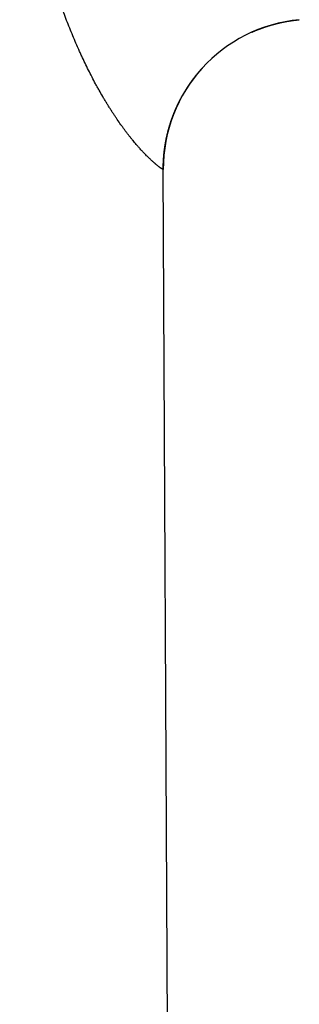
# Model space of a CAD drawing. Header units: millimetres. Extents: x 19 to 574, y -117 to 525.
# Tile 28 of 34: x 390 to 408, y 377 to 443. Entities that reach past the tile are written whole.
import ezdxf

# ---------------------------------------------------------------- set-up
doc = ezdxf.new("R2010")
doc.units = ezdxf.units.MM
doc.header["$LTSCALE"] = 23.1
doc.layers.get('0').update_dxf_attribs({"linetype": 'CONTINUOUS'})

msp = doc.modelspace()

# ---------------------------------------------------------------- linework, layer by layer
at = {"color": 7, "linetype": 'CONTINUOUS'}
for p, q in [((405.286, 441.869), (405.321, 441.884)), ((401.712, 439.318), (401.734, 439.342)), ((401.727, 439.334), (401.747, 439.357)), ((401.827, 439.444), (401.849, 439.467)), ((400.5, 437.639), (400.51, 437.658)), ((400.543, 437.713), (400.553, 437.732)), ((399.57, 435.461), (399.576, 435.482)), ((399.186, 433.254), (399.188, 433.286)), ((399.168, 432.613), (399.168, 432.634)), ((400.161, 228.413), (399.168, 432.62))]:
    msp.add_line(p, q, dxfattribs=at)
for points in [[(406.026, 442.147), (406.047, 442.153), (406.067, 442.16), (406.087, 442.167), (406.108, 442.173)], [(406.047, 442.153), (406.067, 442.16), (406.087, 442.167), (406.108, 442.173)], [(406.108, 442.173), (406.128, 442.18), (406.148, 442.186), (406.169, 442.193), (406.189, 442.199), (406.21, 442.205), (406.23, 442.212), (406.25, 442.218), (406.271, 442.224), (406.291, 442.23), (406.312, 442.236), (406.332, 442.243), (406.353, 442.249), (406.373, 442.255), (406.394, 442.261), (406.414, 442.266), (406.435, 442.272), (406.456, 442.278), (406.476, 442.284), (406.497, 442.29), (406.517, 442.295), (406.538, 442.301), (406.559, 442.307), (406.579, 442.312), (406.6, 442.318), (406.621, 442.323), (406.641, 442.329), (406.662, 442.334), (406.683, 442.339), (406.703, 442.345), (406.724, 442.35), (406.745, 442.355), (406.766, 442.36), (406.786, 442.365), (406.807, 442.37), (406.828, 442.375), (406.849, 442.38), (406.87, 442.385), (406.89, 442.39), (406.911, 442.395), (406.932, 442.4), (406.953, 442.405), (406.974, 442.409), (406.995, 442.414), (407.016, 442.419), (407.036, 442.423), (407.057, 442.428), (407.078, 442.432), (407.099, 442.437), (407.12, 442.441), (407.141, 442.445), (407.162, 442.45), (407.183, 442.454), (407.204, 442.458), (407.225, 442.462), (407.246, 442.466), (407.267, 442.471), (407.288, 442.475), (407.309, 442.479), (407.33, 442.483), (407.351, 442.486), (407.372, 442.49), (407.393, 442.494), (407.414, 442.498), (407.435, 442.502), (407.456, 442.505), (407.477, 442.509), (407.498, 442.513), (407.519, 442.516), (407.54, 442.52), (407.562, 442.523), (407.583, 442.526), (407.604, 442.53), (407.625, 442.533), (407.646, 442.536), (407.667, 442.54), (407.688, 442.543), (407.709, 442.546), (407.731, 442.549), (407.752, 442.552), (407.773, 442.555), (407.794, 442.558), (407.815, 442.561), (407.837, 442.564), (407.858, 442.567), (407.879, 442.569), (407.9, 442.572), (407.921, 442.575), (407.943, 442.578), (407.964, 442.58), (407.985, 442.583), (408.006, 442.585), (408.028, 442.588), (408.049, 442.59), (408.07, 442.592), (408.091, 442.595), (408.113, 442.597), (408.134, 442.599), (408.155, 442.601), (408.176, 442.604)], [(406.128, 442.18), (406.148, 442.186), (406.169, 442.193), (406.189, 442.199), (406.209, 442.205), (406.23, 442.212), (406.25, 442.218), (406.271, 442.224), (406.291, 442.23), (406.312, 442.236), (406.332, 442.243), (406.353, 442.249), (406.373, 442.255), (406.394, 442.26), (406.414, 442.266), (406.435, 442.272), (406.456, 442.278), (406.476, 442.284), (406.497, 442.29), (406.517, 442.295), (406.538, 442.301), (406.559, 442.307), (406.579, 442.312), (406.6, 442.318), (406.621, 442.323), (406.641, 442.329), (406.662, 442.334), (406.683, 442.339), (406.703, 442.345), (406.724, 442.35), (406.745, 442.355), (406.766, 442.36), (406.786, 442.365), (406.807, 442.37), (406.828, 442.375), (406.849, 442.38), (406.87, 442.385), (406.89, 442.39), (406.911, 442.395), (406.932, 442.4), (406.953, 442.405), (406.974, 442.409), (406.995, 442.414), (407.016, 442.419), (407.036, 442.423), (407.057, 442.428), (407.078, 442.432), (407.099, 442.437), (407.12, 442.441), (407.141, 442.445), (407.162, 442.45), (407.183, 442.454), (407.204, 442.458), (407.225, 442.462), (407.246, 442.466), (407.267, 442.471), (407.288, 442.475), (407.309, 442.479), (407.33, 442.483), (407.351, 442.486), (407.372, 442.49), (407.393, 442.494), (407.414, 442.498), (407.435, 442.502), (407.456, 442.505), (407.477, 442.509), (407.498, 442.513), (407.519, 442.516), (407.54, 442.52), (407.562, 442.523), (407.583, 442.526), (407.604, 442.53), (407.625, 442.533), (407.646, 442.536), (407.667, 442.54), (407.688, 442.543), (407.709, 442.546), (407.731, 442.549), (407.752, 442.552), (407.773, 442.555), (407.794, 442.558), (407.815, 442.561), (407.836, 442.564), (407.858, 442.567), (407.879, 442.569), (407.9, 442.572), (407.921, 442.575), (407.943, 442.578), (407.964, 442.58), (407.985, 442.583), (408.006, 442.585), (408.027, 442.588), (408.049, 442.59), (408.07, 442.592), (408.091, 442.595), (408.112, 442.597), (408.134, 442.599), (408.155, 442.601), (408.176, 442.604)], [(408.176, 442.604), (408.198, 442.606), (408.219, 442.608), (408.24, 442.61)], [(408.198, 442.606), (408.219, 442.608), (408.24, 442.61)], [(405.047, 441.764), (405.07, 441.775), (405.09, 441.784), (405.109, 441.792), (405.129, 441.801), (405.148, 441.81), (405.168, 441.818), (405.187, 441.827), (405.207, 441.835), (405.227, 441.844), (405.246, 441.852), (405.266, 441.86), (405.286, 441.869)], [(405.312, 441.88), (405.345, 441.893), (405.365, 441.902), (405.384, 441.91), (405.404, 441.918), (405.424, 441.926), (405.444, 441.934), (405.464, 441.942), (405.484, 441.95), (405.503, 441.957), (405.523, 441.965), (405.543, 441.973), (405.563, 441.981), (405.583, 441.988), (405.603, 441.996), (405.623, 442.004), (405.643, 442.011), (405.663, 442.019), (405.683, 442.026), (405.703, 442.034), (405.723, 442.041), (405.743, 442.048), (405.764, 442.056), (405.784, 442.063), (405.804, 442.07), (405.824, 442.077), (405.844, 442.084), (405.864, 442.092)], [(405.325, 441.885), (405.345, 441.893), (405.365, 441.902), (405.384, 441.91), (405.404, 441.918), (405.424, 441.926), (405.444, 441.934), (405.464, 441.942), (405.484, 441.95), (405.504, 441.957), (405.523, 441.965), (405.543, 441.973), (405.563, 441.981), (405.583, 441.988), (405.603, 441.996), (405.623, 442.004), (405.643, 442.011), (405.663, 442.019), (405.683, 442.026), (405.703, 442.034), (405.723, 442.041), (405.743, 442.048), (405.764, 442.056), (405.784, 442.063), (405.804, 442.07), (405.824, 442.077), (405.844, 442.084), (405.864, 442.092)], [(405.864, 442.092), (405.885, 442.099), (405.905, 442.106), (405.925, 442.113), (405.945, 442.119)], [(405.884, 442.099), (405.905, 442.106), (405.925, 442.113), (405.945, 442.119)], [(405.945, 442.119), (405.965, 442.126), (405.986, 442.133), (406.006, 442.14), (406.026, 442.147)], [(405.965, 442.126), (405.986, 442.133), (406.006, 442.14), (406.026, 442.147)], [(400.553, 437.732), (400.564, 437.75), (400.575, 437.769), (400.586, 437.787), (400.597, 437.805), (400.608, 437.824), (400.619, 437.842), (400.63, 437.86), (400.642, 437.878), (400.653, 437.897), (400.664, 437.915), (400.675, 437.933), (400.687, 437.951), (400.698, 437.969), (400.709, 437.987), (400.721, 438.006), (400.732, 438.024), (400.744, 438.042), (400.755, 438.06), (400.767, 438.078), (400.778, 438.096), (400.79, 438.113), (400.802, 438.131), (400.814, 438.149), (400.825, 438.167), (400.837, 438.185), (400.849, 438.203), (400.861, 438.22), (400.873, 438.238), (400.885, 438.256), (400.897, 438.274), (400.909, 438.291), (400.921, 438.309), (400.933, 438.327), (400.945, 438.344), (400.957, 438.362), (400.97, 438.379), (400.982, 438.397), (400.994, 438.414), (401.006, 438.432), (401.019, 438.449), (401.031, 438.467), (401.044, 438.484), (401.056, 438.501), (401.069, 438.519), (401.081, 438.536), (401.094, 438.553), (401.106, 438.571), (401.119, 438.588), (401.132, 438.605), (401.145, 438.622), (401.157, 438.639), (401.17, 438.656), (401.183, 438.673), (401.196, 438.691), (401.209, 438.708), (401.222, 438.725), (401.235, 438.742), (401.248, 438.759), (401.261, 438.775), (401.274, 438.792), (401.287, 438.809), (401.3, 438.826), (401.314, 438.843), (401.327, 438.86), (401.34, 438.876), (401.354, 438.893), (401.367, 438.91), (401.38, 438.926), (401.394, 438.943), (401.407, 438.96), (401.421, 438.976), (401.434, 438.993), (401.448, 439.009), (401.461, 439.026), (401.475, 439.042), (401.489, 439.059), (401.502, 439.075), (401.516, 439.092), (401.53, 439.108), (401.544, 439.124), (401.558, 439.14), (401.572, 439.157), (401.585, 439.173), (401.599, 439.189), (401.613, 439.205), (401.627, 439.221), (401.642, 439.238), (401.656, 439.254), (401.67, 439.27), (401.684, 439.286), (401.698, 439.302), (401.712, 439.318)], [(401.747, 439.357), (401.77, 439.381), (401.784, 439.397), (401.798, 439.413), (401.813, 439.429), (401.827, 439.444)], [(399.576, 435.482), (399.582, 435.502), (399.588, 435.523), (399.594, 435.543), (399.601, 435.564), (399.607, 435.584), (399.613, 435.605), (399.62, 435.625), (399.626, 435.646), (399.632, 435.666), (399.639, 435.686), (399.645, 435.707), (399.652, 435.727), (399.658, 435.747), (399.665, 435.768), (399.672, 435.788), (399.678, 435.808), (399.685, 435.829), (399.692, 435.849), (399.699, 435.869), (399.706, 435.889), (399.713, 435.91), (399.72, 435.93), (399.727, 435.95), (399.734, 435.97), (399.741, 435.99), (399.748, 436.011), (399.755, 436.031), (399.763, 436.051), (399.77, 436.071), (399.777, 436.091), (399.785, 436.111), (399.792, 436.131), (399.799, 436.151), (399.807, 436.171), (399.814, 436.191), (399.822, 436.211), (399.83, 436.231), (399.837, 436.251), (399.845, 436.271), (399.853, 436.291), (399.861, 436.311), (399.869, 436.331), (399.876, 436.351), (399.884, 436.371), (399.892, 436.39), (399.9, 436.41), (399.908, 436.43), (399.916, 436.45), (399.925, 436.47), (399.933, 436.489), (399.941, 436.509), (399.949, 436.529), (399.958, 436.549), (399.966, 436.568), (399.974, 436.588), (399.983, 436.608), (399.991, 436.627), (400, 436.647), (400.008, 436.666), (400.017, 436.686), (400.026, 436.706), (400.034, 436.725), (400.043, 436.745), (400.052, 436.764), (400.061, 436.784), (400.069, 436.803), (400.078, 436.822), (400.087, 436.842), (400.096, 436.861), (400.105, 436.881), (400.114, 436.9), (400.123, 436.919), (400.133, 436.939), (400.142, 436.958), (400.151, 436.977), (400.16, 436.997), (400.17, 437.016), (400.179, 437.035), (400.188, 437.054), (400.198, 437.074), (400.207, 437.093), (400.217, 437.112), (400.226, 437.131), (400.236, 437.15), (400.246, 437.169), (400.255, 437.188), (400.265, 437.207), (400.275, 437.226), (400.284, 437.245), (400.294, 437.264), (400.304, 437.283), (400.314, 437.302), (400.324, 437.321), (400.334, 437.34), (400.344, 437.359), (400.354, 437.378), (400.364, 437.397), (400.375, 437.415), (400.385, 437.434), (400.395, 437.453), (400.405, 437.472), (400.416, 437.49), (400.426, 437.509), (400.436, 437.528), (400.447, 437.547), (400.457, 437.565), (400.468, 437.584), (400.478, 437.602), (400.489, 437.621), (400.5, 437.639)], [(400.51, 437.658), (400.521, 437.677), (400.532, 437.695), (400.543, 437.713)], [(399.187, 433.275), (399.188, 433.297), (399.19, 433.318), (399.191, 433.339), (399.193, 433.361), (399.194, 433.382), (399.196, 433.403), (399.197, 433.425), (399.199, 433.446), (399.201, 433.467), (399.203, 433.489), (399.204, 433.51), (399.206, 433.531), (399.208, 433.553), (399.21, 433.574), (399.212, 433.595), (399.214, 433.616), (399.216, 433.638), (399.218, 433.659), (399.22, 433.68), (399.223, 433.702), (399.225, 433.723), (399.227, 433.744), (399.23, 433.765), (399.232, 433.787), (399.234, 433.808), (399.237, 433.829), (399.24, 433.85), (399.242, 433.872), (399.245, 433.893), (399.247, 433.914), (399.25, 433.935), (399.253, 433.956), (399.256, 433.978), (399.259, 433.999), (399.261, 434.02), (399.264, 434.041), (399.267, 434.062), (399.27, 434.083), (399.274, 434.105), (399.277, 434.126), (399.28, 434.147), (399.283, 434.168), (399.286, 434.189), (399.29, 434.21), (399.293, 434.231), (399.296, 434.253), (399.3, 434.274), (399.303, 434.295), (399.307, 434.316), (399.31, 434.337), (399.314, 434.358), (399.318, 434.379), (399.321, 434.4), (399.325, 434.421), (399.329, 434.442), (399.333, 434.463), (399.337, 434.484), (399.341, 434.505), (399.345, 434.526), (399.349, 434.547), (399.353, 434.568), (399.357, 434.589), (399.361, 434.61), (399.365, 434.631), (399.369, 434.652), (399.374, 434.673), (399.378, 434.694), (399.382, 434.715), (399.387, 434.736), (399.391, 434.757), (399.396, 434.778), (399.4, 434.799), (399.405, 434.82), (399.41, 434.84), (399.414, 434.861), (399.419, 434.882), (399.424, 434.903), (399.429, 434.924), (399.434, 434.945), (399.439, 434.965), (399.444, 434.986), (399.449, 435.007), (399.454, 435.028), (399.459, 435.049), (399.464, 435.069), (399.469, 435.09), (399.474, 435.111), (399.48, 435.131), (399.485, 435.152), (399.49, 435.173), (399.496, 435.194), (399.501, 435.214), (399.507, 435.235), (399.512, 435.256), (399.518, 435.276), (399.523, 435.297), (399.529, 435.317), (399.535, 435.338), (399.541, 435.359), (399.546, 435.379), (399.552, 435.4), (399.558, 435.42), (399.564, 435.441), (399.57, 435.461)], [(399.168, 432.634), (399.168, 432.656), (399.168, 432.677), (399.168, 432.698), (399.168, 432.72), (399.168, 432.741), (399.168, 432.763), (399.168, 432.784), (399.169, 432.805), (399.169, 432.827), (399.169, 432.848), (399.17, 432.869), (399.17, 432.891), (399.171, 432.912), (399.172, 432.934), (399.172, 432.955), (399.173, 432.976), (399.174, 432.998), (399.174, 433.019), (399.175, 433.04), (399.176, 433.062), (399.177, 433.083), (399.178, 433.105), (399.179, 433.126), (399.18, 433.147), (399.181, 433.169), (399.182, 433.19), (399.183, 433.211), (399.184, 433.233), (399.186, 433.254)]]:
    msp.add_lwpolyline(points, dxfattribs=at)
msp.add_arc((409.168, 432.653), 10, 95.32381, 180.27867, dxfattribs=at)
at = {"color": 9, "linetype": 'CONTINUOUS'}
msp.add_open_spline([(399.168, 432.604), (399.168, 432.604), (399.168, 432.604), (399.168, 432.604), (399.168, 432.604), (399.168, 432.604), (399.168, 432.604), (399.168, 432.604), (399.168, 432.604), (399.167, 432.604), (399.167, 432.604), (399.167, 432.604), (399.167, 432.604), (399.167, 432.605), (399.167, 432.605), (399.167, 432.605), (399.166, 432.605), (399.166, 432.605), (399.165, 432.606), (399.165, 432.606), (399.164, 432.606), (399.163, 432.607), (399.161, 432.608), (399.16, 432.609), (399.157, 432.61), (399.155, 432.611), (399.153, 432.613), (399.15, 432.614), (399.147, 432.616), (399.142, 432.619), (399.135, 432.623), (399.127, 432.628), (399.117, 432.634), (399.107, 432.641), (399.096, 432.648), (399.083, 432.656), (399.07, 432.665), (399.055, 432.675), (399.034, 432.69), (399.005, 432.71), (398.967, 432.738), (398.926, 432.768), (398.88, 432.803), (398.831, 432.842), (398.778, 432.884), (398.722, 432.93), (398.672, 432.972), (398.631, 433.007), (398.599, 433.034), (398.565, 433.063), (398.519, 433.103), (398.459, 433.156), (398.384, 433.223), (398.307, 433.295), (398.226, 433.371), (398.141, 433.453), (398.054, 433.539), (397.964, 433.63), (397.887, 433.709), (397.824, 433.775), (397.776, 433.826), (397.727, 433.879), (397.661, 433.952), (397.593, 434.026), (397.526, 434.103), (397.456, 434.182), (397.368, 434.284), (397.26, 434.411), (397.151, 434.543), (397.04, 434.68), (396.927, 434.821), (396.813, 434.968), (396.697, 435.119), (396.58, 435.276), (396.463, 435.437), (396.303, 435.659), (396.143, 435.889), (395.983, 436.125), (395.862, 436.307), (395.74, 436.494), (395.619, 436.685), (395.497, 436.879), (395.375, 437.077), (395.254, 437.279), (395.091, 437.555), (394.931, 437.836), (394.772, 438.122), (394.613, 438.415), (394.415, 438.788), (394.183, 439.245), (393.954, 439.712), (393.767, 440.108), (393.62, 440.43), (393.474, 440.755), (393.294, 441.167), (393.083, 441.668), (392.877, 442.176), (392.677, 442.69), (392.515, 443.122), (392.388, 443.471), (392.295, 443.735), (392.202, 443.999), (392.081, 444.355), (391.934, 444.801), (391.763, 445.341), (391.626, 445.794), (391.519, 446.158), (391.44, 446.433), (391.364, 446.708), (391.288, 446.984), (391.215, 447.262), (391.143, 447.539), (391.072, 447.818), (391.004, 448.097), (390.936, 448.378), (390.871, 448.658), (390.807, 448.94), (390.745, 449.222), (390.684, 449.505), (390.625, 449.788), (390.568, 450.072), (390.512, 450.356), (390.458, 450.641), (390.388, 451.022), (390.321, 451.404), (390.258, 451.786), (390.197, 452.169), (390.124, 452.649), (390.044, 453.226), (389.97, 453.804), (389.903, 454.384), (389.842, 454.965), (389.788, 455.547), (389.74, 456.129), (389.706, 456.615), (389.682, 457.004), (389.666, 457.296), (389.651, 457.588), (389.639, 457.881), (389.627, 458.173), (389.618, 458.465), (389.61, 458.758), (389.604, 459.05), (389.6, 459.343), (389.597, 459.635), (389.597, 459.879), (389.598, 460.074), (389.599, 460.269), (389.603, 460.513), (389.609, 460.757), (389.614, 460.952), (389.62, 461.147), (389.63, 461.39), (389.643, 461.682), (389.658, 461.974), (389.676, 462.266), (389.696, 462.557), (389.718, 462.849), (389.75, 463.237), (389.796, 463.721), (389.859, 464.301), (389.93, 464.879), (390.01, 465.456), (390.098, 466.031), (390.178, 466.508), (390.246, 466.889), (390.316, 467.269), (390.41, 467.742), (390.53, 468.307), (390.658, 468.868), (390.794, 469.427), (390.939, 469.982), (391.091, 470.533), (391.251, 471.079), (391.419, 471.621), (391.594, 472.158), (391.747, 472.601), (391.873, 472.953), (392.001, 473.302), (392.165, 473.734), (392.368, 474.246), (392.579, 474.752), (392.795, 475.25), (392.98, 475.659), (393.13, 475.982), (393.244, 476.222), (393.359, 476.46), (393.476, 476.695), (393.593, 476.928), (393.75, 477.234), (393.948, 477.611), (394.149, 477.983), (394.312, 478.275), (394.434, 478.49), (394.556, 478.703), (394.678, 478.913), (394.8, 479.12), (394.923, 479.324), (395.046, 479.525), (395.168, 479.723), (395.291, 479.918), (395.413, 480.109), (395.535, 480.297), (395.656, 480.481), (395.777, 480.662), (395.936, 480.896), (396.095, 481.125), (396.253, 481.348), (396.369, 481.51), (396.485, 481.667), (396.599, 481.821), (396.693, 481.947), (396.767, 482.045), (396.84, 482.141), (396.931, 482.259), (397.072, 482.439), (397.211, 482.614), (397.347, 482.783), (397.43, 482.884), (397.495, 482.963), (397.558, 483.039), (397.636, 483.132), (397.712, 483.223), (397.772, 483.293), (397.857, 483.392), (397.954, 483.504), (398.062, 483.627), (398.139, 483.712), (398.212, 483.794), (398.282, 483.871), (398.349, 483.945), (398.412, 484.014), (398.471, 484.078), (398.527, 484.139), (398.58, 484.196), (398.629, 484.248), (398.667, 484.29), (398.696, 484.32), (398.722, 484.348), (398.752, 484.38), (398.781, 484.411), (398.802, 484.433), (398.817, 484.448), (398.83, 484.462), (398.843, 484.475), (398.854, 484.487), (398.865, 484.498), (398.874, 484.508), (398.883, 484.517), (398.889, 484.523), (398.894, 484.528), (398.897, 484.531), (398.9, 484.534), (398.902, 484.537), (398.905, 484.539), (398.907, 484.542), (398.909, 484.543), (398.91, 484.545), (398.911, 484.546), (398.912, 484.547), (398.912, 484.547), (398.913, 484.548), (398.913, 484.548), (398.914, 484.549), (398.914, 484.549), (398.914, 484.549), (398.915, 484.549), (398.915, 484.549), (398.915, 484.55), (398.915, 484.55), (398.915, 484.55), (398.915, 484.55), (398.915, 484.55), (398.915, 484.55), (398.915, 484.55), (398.915, 484.55), (398.915, 484.55), (398.915, 484.55), (398.915, 484.55)], degree=3, knots=[0, 0, 0, 0, 0, 0, 0, 0.000001, 0.000001, 0.000001, 0.000002, 0.000004, 0.000006, 0.000008, 0.00001, 0.000013, 0.000016, 0.000022, 0.000031, 0.00004, 0.000051, 0.000063, 0.000076, 0.00009, 0.000123, 0.000161, 0.000204, 0.000252, 0.000306, 0.000365, 0.000428, 0.000498, 0.000652, 0.000828, 0.001025, 0.001243, 0.001484, 0.001747, 0.002031, 0.002339, 0.002668, 0.003396, 0.004216, 0.005128, 0.006135, 0.007236, 0.008432, 0.009723, 0.011109, 0.011837, 0.012589, 0.013365, 0.014164, 0.015835, 0.017603, 0.019469, 0.021433, 0.023495, 0.025657, 0.027919, 0.030279, 0.031497, 0.03274, 0.034007, 0.035298, 0.037953, 0.039316, 0.040702, 0.043543, 0.046474, 0.049495, 0.052603, 0.055797, 0.059076, 0.062437, 0.065878, 0.069396, 0.072989, 0.080388, 0.08419, 0.088057, 0.091987, 0.095977, 0.100024, 0.104128, 0.108285, 0.112493, 0.121056, 0.125405, 0.129797, 0.1387, 0.147747, 0.156927, 0.166225, 0.170914, 0.175628, 0.185126, 0.19471, 0.20437, 0.214101, 0.223895, 0.228813, 0.233745, 0.23869, 0.243647, 0.253596, 0.263585, 0.273612, 0.278638, 0.283673, 0.288715, 0.293764, 0.298821, 0.303884, 0.308953, 0.314028, 0.319109, 0.324195, 0.329285, 0.334381, 0.339481, 0.344585, 0.349693, 0.354805, 0.359921, 0.36504, 0.375287, 0.380415, 0.385546, 0.395815, 0.406093, 0.416379, 0.426671, 0.43697, 0.447274, 0.457583, 0.467895, 0.473052, 0.47821, 0.483369, 0.488528, 0.493688, 0.498848, 0.504008, 0.509169, 0.514329, 0.51949, 0.52465, 0.527231, 0.529811, 0.534971, 0.54013, 0.54271, 0.545289, 0.550447, 0.555604, 0.560761, 0.565916, 0.571069, 0.576222, 0.581372, 0.591668, 0.601956, 0.612235, 0.622503, 0.632759, 0.643001, 0.648116, 0.653227, 0.663436, 0.673625, 0.683792, 0.693933, 0.704046, 0.714127, 0.724173, 0.734178, 0.74414, 0.754052, 0.758988, 0.763909, 0.773706, 0.783436, 0.793092, 0.802668, 0.812155, 0.816863, 0.821546, 0.826202, 0.83083, 0.835429, 0.839999, 0.849043, 0.857955, 0.862358, 0.866724, 0.871051, 0.875339, 0.879584, 0.883786, 0.887941, 0.892048, 0.896104, 0.900108, 0.904058, 0.907952, 0.911787, 0.915563, 0.922926, 0.92651, 0.930027, 0.933476, 0.936853, 0.940158, 0.941782, 0.943387, 0.94654, 0.949614, 0.955522, 0.958353, 0.961101, 0.962443, 0.963764, 0.96634, 0.968829, 0.970039, 0.971226, 0.975745, 0.977865, 0.979892, 0.981825, 0.983664, 0.985409, 0.987059, 0.988614, 0.990072, 0.991435, 0.992699, 0.993864, 0.994409, 0.994929, 0.995893, 0.996755, 0.997148, 0.997516, 0.997858, 0.998176, 0.998467, 0.998733, 0.998974, 0.99919, 0.99938, 0.999465, 0.999545, 0.999617, 0.999684, 0.999744, 0.999798, 0.999845, 0.999886, 0.999904, 0.999921, 0.999936, 0.999949, 0.999961, 0.999972, 0.99998, 0.999984, 0.999987, 0.99999, 0.999993, 0.999995, 0.999997, 0.999998, 0.999999, 0.999999, 1, 1, 1, 1, 1, 1, 1], dxfattribs=at)

doc.saveas('drawing.dxf')
